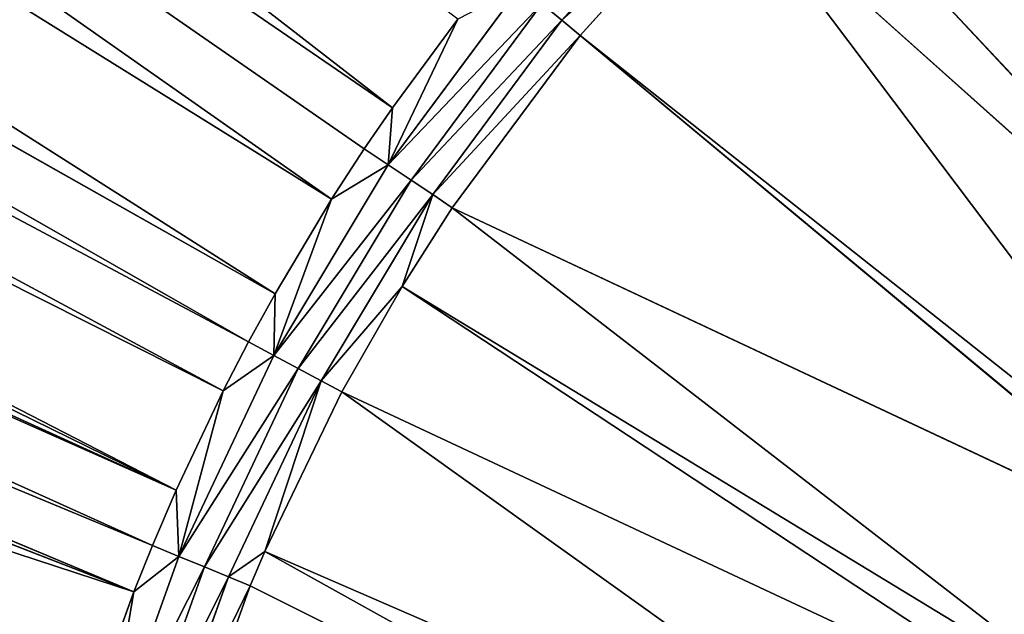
# Model space of a CAD drawing. Extents: x 0 to 700, y 0 to 509.
# Tile 111 of 243: x 313 to 329, y 213 to 223. Entities that reach past the tile are written whole.
import ezdxf

# ---------------------------------------------------------------- set-up
doc = ezdxf.new("R2010")
doc.units = 0
doc.header["$LTSCALE"] = 25.4
doc.layers.get('0').update_dxf_attribs({"linetype": 'CONTINUOUS'})

# ---------------------------------------------------------------- blocks, each defined once
blk = doc.blocks.new('5902539864168_-_S_STL')
at = {"color": 0}
for p, q in [((315.262, 23.068, 295.542), (66.39, 41.738, 198.868)), ((315.262, 23.068, 295.542), (66.39, 41.738, 198.868)), ((315.565, 23.068, 294.788), (84.504, 40.559, 198.963)), ((315.565, 23.068, 294.788), (84.504, 40.559, 198.963)), ((315.95, 23.068, 293.891), (102.677, 39.389, 199.058)), ((315.95, 23.068, 293.891), (102.677, 39.389, 199.058)), ((315.95, 23.068, 293.891), (107.734, 39.066, 199.083)), ((315.95, 23.068, 293.891), (107.734, 39.066, 199.083)), ((315.95, 23.068, 293.891), (123.222, 38.083, 199.161)), ((315.95, 23.068, 293.891), (123.222, 38.083, 199.161)), ((316.717, 23.068, 292.275), (131.723, 37.549, 199.203)), ((316.717, 23.068, 292.275), (131.723, 37.549, 199.203)), ((317.129, 23.068, 291.481), (143.875, 36.792, 199.263)), ((317.129, 23.068, 291.481), (143.875, 36.792, 199.263)), ((317.56, 23.068, 290.698), (155.678, 36.067, 199.318)), ((317.56, 23.068, 290.698), (155.678, 36.067, 199.318)), ((318.478, 23.068, 289.162), (174.07, 34.958, 199.403)), ((318.478, 23.068, 289.162), (174.07, 34.958, 199.403)), ((190.645, 33.985, 199.474), (319.468, 23.068, 287.673)), ((319.009, 23.068, 288.344), (190.645, 33.985, 199.474)), ((319.009, 23.068, 288.344), (190.645, 33.985, 199.474)), ((190.645, 33.985, 199.474), (319.468, 23.068, 287.673)), ((315.262, 23.068, 295.542), (314.654, 23.068, 297.225)), ((315.262, 23.068, 295.542), (314.654, 23.068, 297.225)), ((314.778, 22.998, 298.367), (315.262, 23.068, 295.542)), ((314.778, 22.998, 298.367), (315.262, 23.068, 295.542)), ((315.565, 23.068, 294.788), (315.262, 23.068, 295.542)), ((315.262, 23.068, 295.542), (315.995, 22.998, 294.966)), ((315.262, 23.068, 295.542), (315.995, 22.998, 294.966)), ((315.565, 23.068, 294.788), (315.262, 23.068, 295.542)), ((315.95, 23.068, 293.891), (315.565, 23.068, 294.788)), ((315.565, 23.068, 294.788), (315.995, 22.998, 294.966)), ((315.565, 23.068, 294.788), (315.995, 22.998, 294.966)), ((315.95, 23.068, 293.891), (315.565, 23.068, 294.788)), ((315.995, 22.998, 294.966), (315.95, 23.068, 293.891)), ((315.995, 22.998, 294.966), (315.95, 23.068, 293.891)), ((316.717, 23.068, 292.275), (315.95, 23.068, 293.891)), ((316.717, 23.068, 292.275), (315.95, 23.068, 293.891)), ((317.539, 22.998, 291.701), (316.717, 23.068, 292.275)), ((317.539, 22.998, 291.701), (316.717, 23.068, 292.275)), ((317.129, 23.068, 291.481), (316.717, 23.068, 292.275)), ((317.129, 23.068, 291.481), (316.717, 23.068, 292.275)), ((317.56, 23.068, 290.698), (317.129, 23.068, 291.481)), ((317.129, 23.068, 291.481), (317.539, 22.998, 291.701)), ((317.129, 23.068, 291.481), (317.539, 22.998, 291.701)), ((317.56, 23.068, 290.698), (317.129, 23.068, 291.481)), ((317.539, 22.998, 291.701), (317.56, 23.068, 290.698)), ((317.539, 22.998, 291.701), (317.56, 23.068, 290.698)), ((318.478, 23.068, 289.162), (317.56, 23.068, 290.698)), ((318.478, 23.068, 289.162), (317.56, 23.068, 290.698)), ((318.478, 23.068, 289.162), (319.396, 22.998, 288.603)), ((319.009, 23.068, 288.344), (318.478, 23.068, 289.162)), ((318.478, 23.068, 289.162), (319.396, 22.998, 288.603)), ((319.009, 23.068, 288.344), (318.478, 23.068, 289.162)), ((319.468, 23.068, 287.673), (319.009, 23.068, 288.344)), ((319.009, 23.068, 288.344), (319.396, 22.998, 288.603)), ((319.009, 23.068, 288.344), (319.396, 22.998, 288.603)), ((319.468, 23.068, 287.673), (319.009, 23.068, 288.344)), ((320.529, 23.068, 286.233), (319.396, 22.998, 288.603)), ((320.529, 23.068, 286.233), (319.396, 22.998, 288.603)), ((319.468, 23.068, 287.673), (319.396, 22.998, 288.603)), ((319.468, 23.068, 287.673), (319.396, 22.998, 288.603)), ((320.529, 23.068, 286.233), (319.468, 23.068, 287.673)), ((320.529, 23.068, 286.233), (319.468, 23.068, 287.673)), ((314.778, 22.998, 298.367), (315.995, 22.998, 294.966)), ((314.778, 22.998, 298.367), (315.995, 22.998, 294.966)), ((317.539, 22.998, 291.701), (315.995, 22.998, 294.966)), ((317.539, 22.998, 291.701), (315.995, 22.998, 294.966)), ((315.995, 22.998, 294.966), (316.41, 22.857, 295.138)), ((315.995, 22.998, 294.966), (316.41, 22.857, 295.138)), ((317.539, 22.998, 291.701), (319.396, 22.998, 288.603)), ((317.539, 22.998, 291.701), (319.396, 22.998, 288.603)), ((317.539, 22.998, 291.701), (317.935, 22.857, 291.912)), ((317.539, 22.998, 291.701), (317.935, 22.857, 291.912)), ((319.396, 22.998, 288.603), (321.548, 22.998, 285.701)), ((319.396, 22.998, 288.603), (321.548, 22.998, 285.701)), ((319.396, 22.998, 288.603), (319.77, 22.857, 288.852)), ((319.396, 22.998, 288.603), (319.77, 22.857, 288.852)), ((315.208, 22.857, 298.497), (316.41, 22.857, 295.138)), ((315.208, 22.857, 298.497), (316.41, 22.857, 295.138)), ((317.935, 22.857, 291.912), (316.41, 22.857, 295.138)), ((316.41, 22.857, 295.138), (316.799, 22.647, 295.299)), ((317.935, 22.857, 291.912), (316.41, 22.857, 295.138)), ((316.41, 22.857, 295.138), (316.799, 22.647, 295.299)), ((317.935, 22.857, 291.912), (319.77, 22.857, 288.852)), ((317.935, 22.857, 291.912), (319.77, 22.857, 288.852)), ((317.935, 22.857, 291.912), (318.307, 22.647, 292.111)), ((317.935, 22.857, 291.912), (318.307, 22.647, 292.111)), ((319.77, 22.857, 288.852), (321.895, 22.857, 285.986)), ((319.77, 22.857, 288.852), (321.895, 22.857, 285.986)), ((319.77, 22.857, 288.852), (320.12, 22.647, 289.086)), ((319.77, 22.857, 288.852), (320.12, 22.647, 289.086)), ((321.895, 22.857, 285.986), (322.221, 22.647, 286.253)), ((321.895, 22.857, 285.986), (322.221, 22.647, 286.253)), ((315.611, 22.647, 298.62), (316.799, 22.647, 295.299)), ((315.611, 22.647, 298.62), (316.799, 22.647, 295.299)), ((317.39, 22.373, 294.887), (316.799, 22.647, 295.299)), ((316.799, 22.647, 295.299), (317.153, 22.373, 295.446)), ((317.39, 22.373, 294.887), (316.799, 22.647, 295.299)), ((318.307, 22.647, 292.111), (316.799, 22.647, 295.299)), ((318.307, 22.647, 292.111), (316.799, 22.647, 295.299)), ((316.799, 22.647, 295.299), (317.153, 22.373, 295.446)), ((318.307, 22.647, 292.111), (317.39, 22.373, 294.887)), ((318.307, 22.647, 292.111), (317.39, 22.373, 294.887)), ((318.645, 22.373, 292.292), (318.307, 22.647, 292.111)), ((318.307, 22.647, 292.111), (320.12, 22.647, 289.086)), ((318.307, 22.647, 292.111), (320.12, 22.647, 289.086)), ((318.307, 22.647, 292.111), (319.623, 22.373, 290.578)), ((318.307, 22.647, 292.111), (319.623, 22.373, 290.578)), ((318.645, 22.373, 292.292), (318.307, 22.647, 292.111)), ((320.12, 22.647, 289.086), (319.623, 22.373, 290.578)), ((320.12, 22.647, 289.086), (319.623, 22.373, 290.578)), ((320.12, 22.647, 289.086), (322.221, 22.647, 286.253)), ((320.439, 22.373, 289.299), (320.12, 22.647, 289.086)), ((320.12, 22.647, 289.086), (322.221, 22.647, 286.253)), ((320.439, 22.373, 289.299), (320.12, 22.647, 289.086)), ((322.221, 22.647, 286.253), (324.589, 22.647, 283.64)), ((322.517, 22.373, 286.497), (322.221, 22.647, 286.253)), ((322.221, 22.647, 286.253), (324.589, 22.647, 283.64)), ((322.517, 22.373, 286.497), (322.221, 22.647, 286.253)), ((317.153, 22.373, 295.446), (315.978, 22.373, 298.731)), ((317.153, 22.373, 295.446), (315.978, 22.373, 298.731)), ((329.327, 11.001, 301.527), (317.153, 22.373, 295.446)), ((329.327, 11.001, 301.527), (317.153, 22.373, 295.446)), ((317.39, 22.373, 294.887), (317.153, 22.373, 295.446)), ((317.39, 22.373, 294.887), (317.153, 22.373, 295.446)), ((329.327, 11.001, 301.527), (317.39, 22.373, 294.887)), ((329.327, 11.001, 301.527), (317.39, 22.373, 294.887)), ((329.821, 11.001, 300.286), (317.39, 22.373, 294.887)), ((329.821, 11.001, 300.286), (317.39, 22.373, 294.887)), ((318.645, 22.373, 292.292), (317.39, 22.373, 294.887)), ((318.645, 22.373, 292.292), (317.39, 22.373, 294.887)), ((329.821, 11.001, 300.286), (318.645, 22.373, 292.292)), ((329.821, 11.001, 300.286), (318.645, 22.373, 292.292)), ((330.947, 11.001, 298.051), (318.645, 22.373, 292.292)), ((330.947, 11.001, 298.051), (318.645, 22.373, 292.292)), ((319.623, 22.373, 290.578), (318.645, 22.373, 292.292)), ((319.623, 22.373, 290.578), (318.645, 22.373, 292.292)), ((330.947, 11.001, 298.051), (319.623, 22.373, 290.578)), ((330.947, 11.001, 298.051), (319.623, 22.373, 290.578)), ((331.203, 11.001, 297.62), (319.623, 22.373, 290.578)), ((331.203, 11.001, 297.62), (319.623, 22.373, 290.578)), ((320.439, 22.373, 289.299), (319.623, 22.373, 290.578)), ((320.439, 22.373, 289.299), (319.623, 22.373, 290.578)), ((331.203, 11.001, 297.62), (320.439, 22.373, 289.299)), ((331.203, 11.001, 297.62), (320.439, 22.373, 289.299)), ((332.934, 11.001, 295.167), (320.439, 22.373, 289.299)), ((332.934, 11.001, 295.167), (320.439, 22.373, 289.299)), ((322.517, 22.373, 286.497), (320.439, 22.373, 289.299)), ((322.517, 22.373, 286.497), (320.439, 22.373, 289.299)), ((332.934, 11.001, 295.167), (322.517, 22.373, 286.497)), ((332.934, 11.001, 295.167), (322.517, 22.373, 286.497)), ((333.147, 11.001, 294.91), (322.517, 22.373, 286.497)), ((333.147, 11.001, 294.91), (322.517, 22.373, 286.497)), ((324.86, 22.373, 283.911), (322.517, 22.373, 286.497)), ((324.86, 22.373, 283.911), (322.517, 22.373, 286.497)), ((333.147, 11.001, 294.91), (324.86, 22.373, 283.911)), ((333.147, 11.001, 294.91), (324.86, 22.373, 283.911)), ((334.984, 11.001, 292.973), (324.86, 22.373, 283.911)), ((334.984, 11.001, 292.973), (324.86, 22.373, 283.911)), ((334.984, 11.001, 292.973), (325.733, 22.373, 283.068)), ((334.984, 11.001, 292.973), (325.733, 22.373, 283.068))]:
    blk.add_line(p, q, dxfattribs=at)
mesh = blk.add_polyface(dxfattribs=at)
corners = [(5.829, 103, 89.051), (350, 103, 116.551), (694.171, 103, 89.051), (346.961, 103, 116.817), (35.453, 103, 184.635), (33.702, 103, 185.073), (32.106, 103, 185.75), (30.702, 103, 186.626), (29.442, 103, 187.728), (28.41, 103, 188.996), (27.646, 103, 190.345), (27.137, 103, 191.742), (26.867, 103, 193.162), (5.829, 103, 503.222), (344.015, 103, 117.607), (341.25, 103, 118.896), (338.751, 103, 120.646), (336.594, 103, 122.803), (334.845, 103, 125.301), (333.555, 103, 128.066), (332.766, 103, 131.012), (332.5, 103, 134.051), (332.766, 103, 137.09), (333.555, 103, 140.037), (334.845, 103, 142.801), (336.594, 103, 145.3), (338.751, 103, 147.457), (341.25, 103, 149.207), (344.015, 103, 150.496), (346.961, 103, 151.285), (350, 103, 151.551), (37.442, 103, 184.47), (26.815, 103, 194.138), (26.815, 103, 473.174), (26.955, 103, 474.875), (26.981, 103, 475.022), (27.312, 103, 476.309), (27.475, 103, 476.756), (27.857, 103, 477.593), (28.651, 103, 478.843), (29.58, 103, 479.868), (30.666, 103, 480.727), (30.73, 103, 480.769), (31.881, 103, 481.4), (32.295, 103, 481.576), (33.221, 103, 481.885), (34.029, 103, 482.07), (34.683, 103, 482.168), (35.878, 103, 482.237), (664.122, 103, 482.237), (673.185, 103, 194.138), (694.171, 103, 503.222), (673.091, 103, 192.835), (672.732, 103, 191.306), (672.118, 103, 189.869), (671.267, 103, 188.55), (670.192, 103, 187.368), (669.802, 103, 187.023), (668.441, 103, 186.055), (666.9, 103, 185.294), (665.204, 103, 184.766), (353.039, 103, 116.817), (355.985, 103, 117.607), (358.75, 103, 118.896), (361.249, 103, 120.646), (363.406, 103, 122.803), (365.155, 103, 125.301), (366.445, 103, 128.066), (367.234, 103, 131.012), (367.5, 103, 134.051), (367.234, 103, 137.09), (366.445, 103, 140.037), (663.399, 103, 184.499), (365.155, 103, 142.801), (363.406, 103, 145.3), (361.249, 103, 147.457), (358.75, 103, 149.207), (355.985, 103, 150.496), (353.039, 103, 151.285), (662.558, 103, 184.47), (673.185, 103, 473.174), (673.117, 103, 474.369), (673.019, 103, 475.022), (672.834, 103, 475.83), (672.525, 103, 476.756), (672.349, 103, 477.171), (671.718, 103, 478.322), (671.675, 103, 478.386), (670.817, 103, 479.472), (669.792, 103, 480.4), (668.542, 103, 481.195), (667.705, 103, 481.576), (667.258, 103, 481.739), (665.971, 103, 482.07), (665.824, 103, 482.096)]
mesh.append_faces([[corners[k] for k in face] for face in [(0, 1, 2), (1, 0, 3), (4, 0, 5), (5, 0, 6), (6, 0, 7), (7, 0, 8), (8, 0, 9), (9, 0, 10), (10, 0, 11), (11, 0, 12), (3, 4, 14), (14, 4, 15), (15, 4, 16), (16, 4, 17), (17, 4, 18), (18, 4, 19), (19, 4, 20), (20, 4, 21), (21, 4, 22), (22, 4, 23), (23, 4, 24), (24, 4, 25), (25, 4, 26), (26, 4, 27), (27, 4, 28), (28, 4, 29), (29, 4, 30), (12, 13, 32), (32, 13, 33), (33, 13, 34), (34, 13, 35), (35, 13, 36), (36, 13, 37), (37, 13, 38), (38, 13, 39), (39, 13, 40), (40, 13, 41), (41, 13, 42), (42, 13, 43), (43, 13, 44), (44, 13, 45), (45, 13, 46), (46, 13, 47), (47, 13, 48), (48, 13, 49), (2, 50, 51), (50, 2, 52), (52, 2, 53), (53, 2, 54), (54, 2, 55), (55, 2, 56), (56, 2, 57), (57, 2, 58), (58, 2, 59), (59, 2, 60), (61, 2, 1), (60, 71, 72), (72, 30, 79), (79, 30, 31), (51, 49, 13)]], dxfattribs={"vtx0": -1, "vtx1": -1, "color": 0})
mesh.append_faces([[corners[k] for k in face] for face in [(3, 0, 4), (60, 2, 61)]], dxfattribs={"vtx0": -1, "vtx1": -1, "vtx2": -1, "color": 0})
mesh.append_faces([[corners[k] for k in face] for face in [(12, 0, 13), (30, 4, 31), (60, 61, 62), (60, 62, 63), (60, 63, 64), (60, 64, 65), (60, 65, 66), (60, 66, 67), (60, 67, 68), (60, 68, 69), (60, 69, 70), (60, 70, 71), (72, 71, 73), (72, 73, 74), (72, 74, 75), (72, 75, 76), (72, 76, 77), (72, 77, 78), (72, 78, 30), (51, 50, 80), (51, 80, 81), (51, 81, 82), (51, 82, 83), (51, 83, 84), (51, 84, 85), (51, 85, 86), (51, 86, 87), (51, 87, 88), (51, 88, 89), (51, 89, 90), (51, 90, 91), (51, 91, 92), (51, 92, 93), (51, 93, 94), (51, 94, 49)]], dxfattribs={"vtx0": -1, "vtx2": -1, "color": 0})
mesh = blk.add_polyface(dxfattribs=at)
corners = [(61.425, 41.744, 212.35), (66.39, 41.738, 198.868), (61.276, 42.072, 198.84), (315.262, 23.068, 295.542), (314.654, 23.068, 297.225)]
mesh.append_faces([[corners[k] for k in face] for face in [(0, 1, 2), (3, 0, 4)]], dxfattribs={"vtx0": -1, "color": 0})
mesh.append_faces([[corners[k] for k in face] for face in [(1, 0, 3)]], dxfattribs={"vtx0": -1, "vtx1": -1, "color": 0})
mesh = blk.add_polyface(dxfattribs=at)
corners = [(61.571, 41.418, 227.671), (314.654, 23.068, 297.225), (61.425, 41.744, 212.35), (314.333, 23.068, 298.232), (314.127, 23.068, 298.934)]
mesh.append_faces([[corners[k] for k in face] for face in [(0, 1, 2), (3, 0, 4)]], dxfattribs={"vtx0": -1, "color": 0})
mesh.append_faces([[corners[k] for k in face] for face in [(1, 0, 3)]], dxfattribs={"vtx0": -1, "vtx1": -1, "color": 0})
mesh = blk.add_polyface(dxfattribs=at)
corners = [(315.262, 23.068, 295.542), (84.504, 40.559, 198.963), (66.39, 41.738, 198.868), (315.565, 23.068, 294.788)]
mesh.append_faces([[corners[k] for k in face] for face in [(0, 1, 2), (1, 0, 3)]], dxfattribs={"vtx0": -1, "color": 0})
mesh = blk.add_polyface(dxfattribs=at)
corners = [(314.127, 23.068, 298.934), (61.571, 41.418, 227.671), (61.591, 41.374, 229.971)]
mesh.append_faces([[corners[k] for k in face] for face in [(0, 1, 2)]], dxfattribs={"color": 0})
mesh = blk.add_polyface(dxfattribs=at)
corners = [(61.69, 41.154, 242.391), (314.127, 23.068, 298.934), (61.591, 41.374, 229.971), (313.683, 23.068, 300.667)]
mesh.append_faces([[corners[k] for k in face] for face in [(0, 1, 2), (1, 0, 3)]], dxfattribs={"vtx0": -1, "color": 0})
mesh = blk.add_polyface(dxfattribs=at)
corners = [(313.322, 23.068, 302.419), (313.444, 23.068, 301.78), (61.69, 41.154, 242.391)]
mesh.append_faces([[corners[k] for k in face] for face in [(0, 1, 2)]], dxfattribs={"color": 0})
mesh = blk.add_polyface(dxfattribs=at)
corners = [(313.444, 23.068, 301.78), (313.683, 23.068, 300.667), (61.69, 41.154, 242.391)]
mesh.append_faces([[corners[k] for k in face] for face in [(0, 1, 2)]], dxfattribs={"color": 0})
mesh = blk.add_polyface(dxfattribs=at)
corners = [(315.565, 23.068, 294.788), (102.677, 39.389, 199.058), (84.504, 40.559, 198.963), (315.95, 23.068, 293.891)]
mesh.append_faces([[corners[k] for k in face] for face in [(0, 1, 2), (1, 0, 3)]], dxfattribs={"vtx0": -1, "color": 0})
mesh = blk.add_polyface(dxfattribs=at)
corners = [(315.95, 23.068, 293.891), (107.734, 39.066, 199.083), (102.677, 39.389, 199.058)]
mesh.append_faces([[corners[k] for k in face] for face in [(0, 1, 2)]], dxfattribs={"color": 0})
mesh = blk.add_polyface(dxfattribs=at)
corners = [(315.95, 23.068, 293.891), (123.222, 38.083, 199.161), (107.734, 39.066, 199.083)]
mesh.append_faces([[corners[k] for k in face] for face in [(0, 1, 2)]], dxfattribs={"color": 0})
mesh = blk.add_polyface(dxfattribs=at)
corners = [(315.95, 23.068, 293.891), (131.723, 37.549, 199.203), (123.222, 38.083, 199.161), (316.717, 23.068, 292.275)]
mesh.append_faces([[corners[k] for k in face] for face in [(0, 1, 2), (1, 0, 3)]], dxfattribs={"vtx0": -1, "color": 0})
mesh = blk.add_polyface(dxfattribs=at)
corners = [(316.717, 23.068, 292.275), (143.875, 36.792, 199.263), (131.723, 37.549, 199.203), (317.129, 23.068, 291.481)]
mesh.append_faces([[corners[k] for k in face] for face in [(0, 1, 2), (1, 0, 3)]], dxfattribs={"vtx0": -1, "color": 0})
mesh = blk.add_polyface(dxfattribs=at)
corners = [(317.129, 23.068, 291.481), (155.678, 36.067, 199.318), (143.875, 36.792, 199.263), (317.56, 23.068, 290.698)]
mesh.append_faces([[corners[k] for k in face] for face in [(0, 1, 2), (1, 0, 3)]], dxfattribs={"vtx0": -1, "color": 0})
mesh = blk.add_polyface(dxfattribs=at)
corners = [(317.56, 23.068, 290.698), (174.07, 34.958, 199.403), (155.678, 36.067, 199.318), (318.478, 23.068, 289.162)]
mesh.append_faces([[corners[k] for k in face] for face in [(0, 1, 2), (1, 0, 3)]], dxfattribs={"vtx0": -1, "color": 0})
mesh = blk.add_polyface(dxfattribs=at)
corners = [(318.478, 23.068, 289.162), (190.645, 33.985, 199.474), (174.07, 34.958, 199.403), (319.009, 23.068, 288.344)]
mesh.append_faces([[corners[k] for k in face] for face in [(0, 1, 2), (1, 0, 3)]], dxfattribs={"vtx0": -1, "color": 0})
mesh = blk.add_polyface(dxfattribs=at)
corners = [(319.468, 23.068, 287.673), (205.67, 33.131, 199.536), (190.645, 33.985, 199.474), (320.529, 23.068, 286.233)]
mesh.append_faces([[corners[k] for k in face] for face in [(0, 1, 2), (1, 0, 3)]], dxfattribs={"vtx0": -1, "color": 0})
mesh = blk.add_polyface(dxfattribs=at)
corners = [(319.009, 23.068, 288.344), (319.468, 23.068, 287.673), (190.645, 33.985, 199.474)]
mesh.append_faces([[corners[k] for k in face] for face in [(0, 1, 2)]], dxfattribs={"color": 0})
mesh = blk.add_polyface(dxfattribs=at)
corners = [(314.778, 22.998, 298.367), (315.262, 23.068, 295.542), (314.654, 23.068, 297.225)]
mesh.append_faces([[corners[k] for k in face] for face in [(0, 1, 2)]], dxfattribs={"color": 0})
mesh = blk.add_polyface(dxfattribs=at)
corners = [(314.778, 22.998, 298.367), (315.995, 22.998, 294.966), (315.262, 23.068, 295.542)]
mesh.append_faces([[corners[k] for k in face] for face in [(0, 1, 2)]], dxfattribs={"color": 0})
mesh = blk.add_polyface(dxfattribs=at)
corners = [(315.262, 23.068, 295.542), (315.995, 22.998, 294.966), (315.565, 23.068, 294.788)]
mesh.append_faces([[corners[k] for k in face] for face in [(0, 1, 2)]], dxfattribs={"color": 0})
mesh = blk.add_polyface(dxfattribs=at)
corners = [(315.995, 22.998, 294.966), (315.95, 23.068, 293.891), (315.565, 23.068, 294.788)]
mesh.append_faces([[corners[k] for k in face] for face in [(0, 1, 2)]], dxfattribs={"color": 0})
mesh = blk.add_polyface(dxfattribs=at)
corners = [(316.717, 23.068, 292.275), (315.995, 22.998, 294.966), (317.539, 22.998, 291.701), (315.95, 23.068, 293.891)]
mesh.append_faces([[corners[k] for k in face] for face in [(0, 1, 2), (1, 0, 3)]], dxfattribs={"vtx0": -1, "color": 0})
mesh = blk.add_polyface(dxfattribs=at)
corners = [(316.717, 23.068, 292.275), (317.539, 22.998, 291.701), (317.129, 23.068, 291.481)]
mesh.append_faces([[corners[k] for k in face] for face in [(0, 1, 2)]], dxfattribs={"color": 0})
mesh = blk.add_polyface(dxfattribs=at)
corners = [(317.539, 22.998, 291.701), (317.56, 23.068, 290.698), (317.129, 23.068, 291.481)]
mesh.append_faces([[corners[k] for k in face] for face in [(0, 1, 2)]], dxfattribs={"color": 0})
mesh = blk.add_polyface(dxfattribs=at)
corners = [(318.478, 23.068, 289.162), (317.539, 22.998, 291.701), (319.396, 22.998, 288.603), (317.56, 23.068, 290.698)]
mesh.append_faces([[corners[k] for k in face] for face in [(0, 1, 2), (1, 0, 3)]], dxfattribs={"vtx0": -1, "color": 0})
mesh = blk.add_polyface(dxfattribs=at)
corners = [(318.478, 23.068, 289.162), (319.396, 22.998, 288.603), (319.009, 23.068, 288.344)]
mesh.append_faces([[corners[k] for k in face] for face in [(0, 1, 2)]], dxfattribs={"color": 0})
mesh = blk.add_polyface(dxfattribs=at)
corners = [(319.396, 22.998, 288.603), (319.468, 23.068, 287.673), (319.009, 23.068, 288.344)]
mesh.append_faces([[corners[k] for k in face] for face in [(0, 1, 2)]], dxfattribs={"color": 0})
mesh = blk.add_polyface(dxfattribs=at)
corners = [(319.396, 22.998, 288.603), (321.548, 22.998, 285.701), (320.529, 23.068, 286.233)]
mesh.append_faces([[corners[k] for k in face] for face in [(0, 1, 2)]], dxfattribs={"color": 0})
mesh = blk.add_polyface(dxfattribs=at)
corners = [(319.396, 22.998, 288.603), (320.529, 23.068, 286.233), (319.468, 23.068, 287.673)]
mesh.append_faces([[corners[k] for k in face] for face in [(0, 1, 2)]], dxfattribs={"color": 0})
mesh = blk.add_polyface(dxfattribs=at)
corners = [(314.778, 22.998, 298.367), (316.41, 22.857, 295.138), (315.995, 22.998, 294.966), (315.208, 22.857, 298.497)]
mesh.append_faces([[corners[k] for k in face] for face in [(0, 1, 2), (1, 0, 3)]], dxfattribs={"vtx0": -1, "color": 0})
mesh = blk.add_polyface(dxfattribs=at)
corners = [(315.995, 22.998, 294.966), (317.935, 22.857, 291.912), (317.539, 22.998, 291.701), (316.41, 22.857, 295.138)]
mesh.append_faces([[corners[k] for k in face] for face in [(0, 1, 2), (1, 0, 3)]], dxfattribs={"vtx0": -1, "color": 0})
mesh = blk.add_polyface(dxfattribs=at)
corners = [(317.539, 22.998, 291.701), (319.77, 22.857, 288.852), (319.396, 22.998, 288.603), (317.935, 22.857, 291.912)]
mesh.append_faces([[corners[k] for k in face] for face in [(0, 1, 2), (1, 0, 3)]], dxfattribs={"vtx0": -1, "color": 0})
mesh = blk.add_polyface(dxfattribs=at)
corners = [(319.396, 22.998, 288.603), (321.895, 22.857, 285.986), (321.548, 22.998, 285.701), (319.77, 22.857, 288.852)]
mesh.append_faces([[corners[k] for k in face] for face in [(0, 1, 2), (1, 0, 3)]], dxfattribs={"vtx0": -1, "color": 0})
mesh = blk.add_polyface(dxfattribs=at)
corners = [(315.208, 22.857, 298.497), (316.799, 22.647, 295.299), (316.41, 22.857, 295.138), (315.611, 22.647, 298.62)]
mesh.append_faces([[corners[k] for k in face] for face in [(0, 1, 2), (1, 0, 3)]], dxfattribs={"vtx0": -1, "color": 0})
mesh = blk.add_polyface(dxfattribs=at)
corners = [(316.41, 22.857, 295.138), (318.307, 22.647, 292.111), (317.935, 22.857, 291.912), (316.799, 22.647, 295.299)]
mesh.append_faces([[corners[k] for k in face] for face in [(0, 1, 2), (1, 0, 3)]], dxfattribs={"vtx0": -1, "color": 0})
mesh = blk.add_polyface(dxfattribs=at)
corners = [(317.935, 22.857, 291.912), (320.12, 22.647, 289.086), (319.77, 22.857, 288.852), (318.307, 22.647, 292.111)]
mesh.append_faces([[corners[k] for k in face] for face in [(0, 1, 2), (1, 0, 3)]], dxfattribs={"vtx0": -1, "color": 0})
mesh = blk.add_polyface(dxfattribs=at)
corners = [(319.77, 22.857, 288.852), (322.221, 22.647, 286.253), (321.895, 22.857, 285.986), (320.12, 22.647, 289.086)]
mesh.append_faces([[corners[k] for k in face] for face in [(0, 1, 2), (1, 0, 3)]], dxfattribs={"vtx0": -1, "color": 0})
mesh = blk.add_polyface(dxfattribs=at)
corners = [(321.895, 22.857, 285.986), (324.589, 22.647, 283.64), (324.291, 22.857, 283.342), (322.221, 22.647, 286.253)]
mesh.append_faces([[corners[k] for k in face] for face in [(0, 1, 2), (1, 0, 3)]], dxfattribs={"vtx0": -1, "color": 0})
mesh = blk.add_polyface(dxfattribs=at)
corners = [(315.611, 22.647, 298.62), (317.153, 22.373, 295.446), (316.799, 22.647, 295.299), (315.978, 22.373, 298.731)]
mesh.append_faces([[corners[k] for k in face] for face in [(0, 1, 2), (1, 0, 3)]], dxfattribs={"vtx0": -1, "color": 0})
mesh = blk.add_polyface(dxfattribs=at)
corners = [(317.153, 22.373, 295.446), (317.39, 22.373, 294.887), (316.799, 22.647, 295.299)]
mesh.append_faces([[corners[k] for k in face] for face in [(0, 1, 2)]], dxfattribs={"color": 0})
mesh = blk.add_polyface(dxfattribs=at)
corners = [(316.799, 22.647, 295.299), (317.39, 22.373, 294.887), (318.307, 22.647, 292.111)]
mesh.append_faces([[corners[k] for k in face] for face in [(0, 1, 2)]], dxfattribs={"color": 0})
mesh = blk.add_polyface(dxfattribs=at)
corners = [(317.39, 22.373, 294.887), (318.645, 22.373, 292.292), (318.307, 22.647, 292.111)]
mesh.append_faces([[corners[k] for k in face] for face in [(0, 1, 2)]], dxfattribs={"color": 0})
mesh = blk.add_polyface(dxfattribs=at)
corners = [(318.307, 22.647, 292.111), (319.623, 22.373, 290.578), (320.12, 22.647, 289.086)]
mesh.append_faces([[corners[k] for k in face] for face in [(0, 1, 2)]], dxfattribs={"color": 0})
mesh = blk.add_polyface(dxfattribs=at)
corners = [(318.645, 22.373, 292.292), (319.623, 22.373, 290.578), (318.307, 22.647, 292.111)]
mesh.append_faces([[corners[k] for k in face] for face in [(0, 1, 2)]], dxfattribs={"color": 0})
mesh = blk.add_polyface(dxfattribs=at)
corners = [(319.623, 22.373, 290.578), (320.439, 22.373, 289.299), (320.12, 22.647, 289.086)]
mesh.append_faces([[corners[k] for k in face] for face in [(0, 1, 2)]], dxfattribs={"color": 0})
mesh = blk.add_polyface(dxfattribs=at)
corners = [(320.12, 22.647, 289.086), (322.517, 22.373, 286.497), (322.221, 22.647, 286.253), (320.439, 22.373, 289.299)]
mesh.append_faces([[corners[k] for k in face] for face in [(0, 1, 2), (1, 0, 3)]], dxfattribs={"vtx0": -1, "color": 0})
mesh = blk.add_polyface(dxfattribs=at)
corners = [(322.221, 22.647, 286.253), (324.86, 22.373, 283.911), (324.589, 22.647, 283.64), (322.517, 22.373, 286.497)]
mesh.append_faces([[corners[k] for k in face] for face in [(0, 1, 2), (1, 0, 3)]], dxfattribs={"vtx0": -1, "color": 0})
mesh = blk.add_polyface(dxfattribs=at)
corners = [(329.327, 11.001, 301.527), (317.153, 22.373, 295.446), (315.978, 22.373, 298.731)]
mesh.append_faces([[corners[k] for k in face] for face in [(0, 1, 2)]], dxfattribs={"color": 0})
mesh = blk.add_polyface(dxfattribs=at)
corners = [(329.327, 11.001, 301.527), (317.39, 22.373, 294.887), (317.153, 22.373, 295.446)]
mesh.append_faces([[corners[k] for k in face] for face in [(0, 1, 2)]], dxfattribs={"color": 0})
mesh = blk.add_polyface(dxfattribs=at)
corners = [(329.327, 11.001, 301.527), (329.821, 11.001, 300.286), (317.39, 22.373, 294.887)]
mesh.append_faces([[corners[k] for k in face] for face in [(0, 1, 2)]], dxfattribs={"color": 0})
mesh = blk.add_polyface(dxfattribs=at)
corners = [(329.821, 11.001, 300.286), (318.645, 22.373, 292.292), (317.39, 22.373, 294.887)]
mesh.append_faces([[corners[k] for k in face] for face in [(0, 1, 2)]], dxfattribs={"color": 0})
mesh = blk.add_polyface(dxfattribs=at)
corners = [(329.821, 11.001, 300.286), (330.947, 11.001, 298.051), (318.645, 22.373, 292.292)]
mesh.append_faces([[corners[k] for k in face] for face in [(0, 1, 2)]], dxfattribs={"color": 0})
mesh = blk.add_polyface(dxfattribs=at)
corners = [(330.947, 11.001, 298.051), (319.623, 22.373, 290.578), (318.645, 22.373, 292.292)]
mesh.append_faces([[corners[k] for k in face] for face in [(0, 1, 2)]], dxfattribs={"color": 0})
mesh = blk.add_polyface(dxfattribs=at)
corners = [(330.947, 11.001, 298.051), (331.203, 11.001, 297.62), (319.623, 22.373, 290.578)]
mesh.append_faces([[corners[k] for k in face] for face in [(0, 1, 2)]], dxfattribs={"color": 0})
mesh = blk.add_polyface(dxfattribs=at)
corners = [(331.203, 11.001, 297.62), (320.439, 22.373, 289.299), (319.623, 22.373, 290.578)]
mesh.append_faces([[corners[k] for k in face] for face in [(0, 1, 2)]], dxfattribs={"color": 0})
mesh = blk.add_polyface(dxfattribs=at)
corners = [(331.203, 11.001, 297.62), (332.934, 11.001, 295.167), (320.439, 22.373, 289.299)]
mesh.append_faces([[corners[k] for k in face] for face in [(0, 1, 2)]], dxfattribs={"color": 0})
mesh = blk.add_polyface(dxfattribs=at)
corners = [(332.934, 11.001, 295.167), (322.517, 22.373, 286.497), (320.439, 22.373, 289.299)]
mesh.append_faces([[corners[k] for k in face] for face in [(0, 1, 2)]], dxfattribs={"color": 0})
mesh = blk.add_polyface(dxfattribs=at)
corners = [(332.934, 11.001, 295.167), (333.147, 11.001, 294.91), (322.517, 22.373, 286.497)]
mesh.append_faces([[corners[k] for k in face] for face in [(0, 1, 2)]], dxfattribs={"color": 0})
mesh = blk.add_polyface(dxfattribs=at)
corners = [(333.147, 11.001, 294.91), (324.86, 22.373, 283.911), (322.517, 22.373, 286.497)]
mesh.append_faces([[corners[k] for k in face] for face in [(0, 1, 2)]], dxfattribs={"color": 0})
mesh = blk.add_polyface(dxfattribs=at)
corners = [(333.147, 11.001, 294.91), (334.984, 11.001, 292.973), (324.86, 22.373, 283.911)]
mesh.append_faces([[corners[k] for k in face] for face in [(0, 1, 2)]], dxfattribs={"color": 0})
mesh = blk.add_polyface(dxfattribs=at)
corners = [(334.984, 11.001, 292.973), (325.733, 22.373, 283.068), (324.86, 22.373, 283.911)]
mesh.append_faces([[corners[k] for k in face] for face in [(0, 1, 2)]], dxfattribs={"color": 0})
mesh = blk.add_polyface(dxfattribs=at)
corners = [(334.984, 11.001, 292.973), (327.445, 22.373, 281.568), (325.733, 22.373, 283.068)]
mesh.append_faces([[corners[k] for k in face] for face in [(0, 1, 2)]], dxfattribs={"color": 0})
mesh = blk.add_polyface(dxfattribs=at)
corners = [(334.984, 11.001, 292.973), (335.859, 11.001, 292.198), (327.445, 22.373, 281.568)]
mesh.append_faces([[corners[k] for k in face] for face in [(0, 1, 2)]], dxfattribs={"color": 0})
mesh = blk.add_polyface(dxfattribs=at)
corners = [(335.859, 11.001, 292.198), (329.497, 22.373, 280.005), (327.445, 22.373, 281.568)]
mesh.append_faces([[corners[k] for k in face] for face in [(0, 1, 2)]], dxfattribs={"color": 0})

msp = doc.modelspace()

# ---------------------------------------------------------------- block references
at = {"color": 254, "extrusion": (0, -1, 6.12323e-17)}
msp.add_blockref('5902539864168_-_S_STL', (0, 0, -509.051), dxfattribs=at)

doc.saveas('drawing.dxf')
